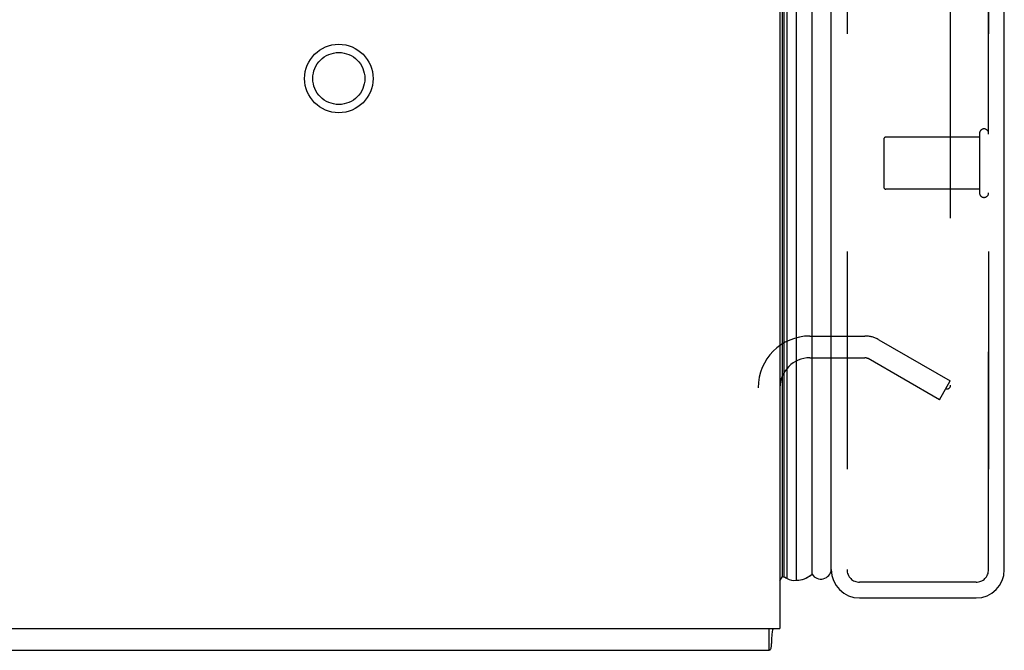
# Model space of a CAD drawing. Header units: inches. Extents: x 0 to 189, y 0 to 122.
# Tile 2 of 226: x 20.6 to 25.29, y 35.12 to 38.13. Entities that reach past the tile are written whole.
import ezdxf

# ---------------------------------------------------------------- set-up
doc = ezdxf.new("R2010")
doc.units = ezdxf.units.IN
doc.header["$LTSCALE"] = 10.388889
doc.header["$MEASUREMENT"] = 0
doc.linetypes.add('HIDDEN', pattern=[0.2, 0.1, -0.1])
doc.layers.get('0').update_dxf_attribs({"linetype": 'CONTINUOUS'})
for name, color, linetype in [('DEFAULT_2', 8, 'HIDDEN'), ('LEFTHAND_DOOR_ASSEMBLY', 7, 'CONTINUOUS'), ('RIGHTHAND_DOOR_ASSEMBLY', 7, 'CONTINUOUS')]:
    doc.layers.add(name, color=color, linetype=linetype)

msp = doc.modelspace()

# ---------------------------------------------------------------- linework, layer by layer
at = {"color": 3, "linetype": 'Continuous'}
for p in [(24.222, 83.0165), (6.222, 35.2245)]:
    msp.add_line(p, (24.222, 35.2245), dxfattribs=at)
at = {"color": 7, "linetype": 'Continuous'}
for p, q in [((24.17, 35.1205), (24.17, 35.2245)), ((6.274, 35.1205), (24.17, 35.1205))]:
    msp.add_line(p, q, dxfattribs=at)
for points in [[(24.1884, 35.2245), (24.1874, 35.221), (24.1862, 35.2159), (24.1851, 35.2104), (24.1843, 35.2049), (24.1836, 35.1994), (24.1831, 35.1937), (24.1826, 35.1879), (24.1823, 35.1822), (24.182, 35.1765), (24.1813, 35.1601)], [(24.1813, 35.1601), (24.181, 35.1546), (24.1807, 35.1497), (24.1804, 35.1452), (24.18, 35.1412), (24.1795, 35.1376), (24.179, 35.1345), (24.1784, 35.1316), (24.1777, 35.1288), (24.1768, 35.1263), (24.1758, 35.1244), (24.1748, 35.1229), (24.1736, 35.1218), (24.1725, 35.121), (24.1712, 35.1206), (24.17, 35.1205)]]:
    msp.add_lwpolyline(points, dxfattribs=at)
at = {"layer": 'DEFAULT_2', "color": 8, "linetype": 'HIDDEN'}
for p, q in [((25.0345, 81.855), (25.0345, 36.3861)), ((24.3645, 36.6205), (24.6271, 36.6205)), ((24.6941, 36.6026), (25.0345, 36.406)), ((24.3645, 36.5165), (24.6271, 36.5165)), ((24.9825, 36.3159), (24.6421, 36.5125)), ((24.9825, 36.3159), (25.0345, 36.406)), ((25.0095, 36.3682), (25.0111, 36.3674))]:
    msp.add_line(p, q, dxfattribs=at)
for points in [[(25.0172, 36.3661), (25.0162, 36.3661), (25.0145, 36.3663), (25.0127, 36.3667), (25.0111, 36.3674)], [(25.0345, 36.3861), (25.0344, 36.384), (25.0342, 36.382), (25.0337, 36.3801), (25.0331, 36.3781), (25.0323, 36.3763), (25.0314, 36.3746), (25.0303, 36.373), (25.0291, 36.3715), (25.0278, 36.3702), (25.0263, 36.369), (25.0248, 36.3681), (25.0231, 36.3673), (25.0215, 36.3667), (25.0197, 36.3663), (25.018, 36.3661), (25.0172, 36.3661)]]:
    msp.add_lwpolyline(points, dxfattribs=at)
for radius in [0.1635, 0.124]:
    msp.add_circle((22.118, 37.8495), radius, dxfattribs=at)
for centre, radius, start, end in [((24.3645, 36.374), 0.2465, 90, 180), ((24.6271, 36.4865), 0.134, 60, 90), ((24.3645, 36.374), 0.1425, 90, 180), ((24.6271, 36.4865), 0.03, 60, 90)]:
    msp.add_arc(centre, radius, start, end, dxfattribs=at)
at = {"layer": 'LEFTHAND_DOOR_ASSEMBLY', "color": 7, "linetype": 'Continuous'}
for p, q in [((24.2339, 35.4732), (24.2339, 82.7678)), ((24.2427, 35.4708), (24.2427, 82.7702)), ((24.2563, 35.4641), (24.2563, 82.7769)), ((24.2997, 82.7859), (24.2997, 35.4551)), ((24.3749, 35.4835), (24.3749, 82.7575)), ((24.222, 35.4524), (24.2339, 35.4732))]:
    msp.add_line(p, q, dxfattribs=at)
at = {"layer": 'LEFTHAND_DOOR_ASSEMBLY', "color": 3, "linetype": 'Continuous'}
for p, q in [((24.467, 35.5055), (24.467, 82.7355)), ((25.292, 35.5055), (25.292, 82.7355)), ((24.602, 35.3705), (25.157, 35.3705))]:
    msp.add_line(p, q, dxfattribs=at)
at = {"layer": 'LEFTHAND_DOOR_ASSEMBLY', "color": 8, "linetype": 'HIDDEN'}
for p, q in [((24.542, 82.7355), (24.542, 35.5055)), ((25.217, 35.5055), (25.217, 82.7355)), ((25.174, 37.5695), (24.727, 37.5695)), ((25.174, 37.5875), (25.174, 37.3035)), ((24.717, 37.5595), (24.717, 37.3315)), ((25.174, 37.3215), (24.727, 37.3215)), ((25.157, 35.4455), (24.602, 35.4455))]:
    msp.add_line(p, q, dxfattribs=at)
at = {"layer": 'LEFTHAND_DOOR_ASSEMBLY', "color": 7, "linetype": 'Continuous'}
for points in [[(24.2427, 35.4708), (24.246, 35.469), (24.2495, 35.4672), (24.2529, 35.4656), (24.2563, 35.4641)], [(24.2997, 35.4551), (24.3062, 35.4553), (24.3127, 35.456), (24.3192, 35.457), (24.3256, 35.4584), (24.332, 35.4602), (24.3384, 35.4624), (24.3447, 35.465), (24.3509, 35.4679), (24.357, 35.4713), (24.3631, 35.475), (24.3691, 35.4791), (24.3749, 35.4835)]]:
    msp.add_lwpolyline(points, dxfattribs=at)
at = {"layer": 'LEFTHAND_DOOR_ASSEMBLY', "color": 8, "linetype": 'HIDDEN'}
for centre, radius, start, end in [((24.727, 37.5595), 0.01, 90, 180), ((25.1955, 37.5875), 0.0215, 0, 180), ((24.727, 37.3315), 0.01, 180, 270), ((25.1955, 37.3035), 0.0215, 180, 360), ((24.602, 35.5055), 0.06, 180, 270), ((25.157, 35.5055), 0.06, 270, 360)]:
    msp.add_arc(centre, radius, start, end, dxfattribs=at)
at = {"layer": 'LEFTHAND_DOOR_ASSEMBLY', "color": 7, "linetype": 'Continuous'}
for centre, radius, start, end in [((24.417, 35.5105), 0.05, 212.6718, 354.7383), ((24.246, 35.5007), 0.03, 246.2022, 263.588), ((24.2886, 35.5109), 0.0569, 235.4331, 281.2885)]:
    msp.add_arc(centre, radius, start, end, dxfattribs=at)
at = {"layer": 'LEFTHAND_DOOR_ASSEMBLY', "color": 3, "linetype": 'Continuous'}
for centre, start, end in [((24.602, 35.5055), 180, 270), ((25.157, 35.5055), 270, 360)]:
    msp.add_arc(centre, 0.135, start, end, dxfattribs=at)
at = {"layer": 'LEFTHAND_DOOR_ASSEMBLY', "color": 7, "linetype": 'Continuous'}
for start_param, end_param in [(9.078677, 9.164333), (-3.140119, -2.674506)]:
    msp.add_ellipse((24.2995, 35.7201), major_axis=(0, 0.265), ratio=0.632157, start_param=start_param, end_param=end_param, dxfattribs=at)
at = {"layer": 'RIGHTHAND_DOOR_ASSEMBLY', "color": 8, "linetype": 'HIDDEN'}
for p, q in [((24.542, 82.7355), (24.542, 35.5055)), ((25.217, 82.7355), (25.217, 35.5055)), ((25.157, 35.4455), (24.602, 35.4455))]:
    msp.add_line(p, q, dxfattribs=at)
for centre, start, end in [((24.602, 35.5055), 180, 270), ((25.157, 35.5055), 270, 360)]:
    msp.add_arc(centre, 0.06, start, end, dxfattribs=at)

doc.saveas('drawing.dxf')
